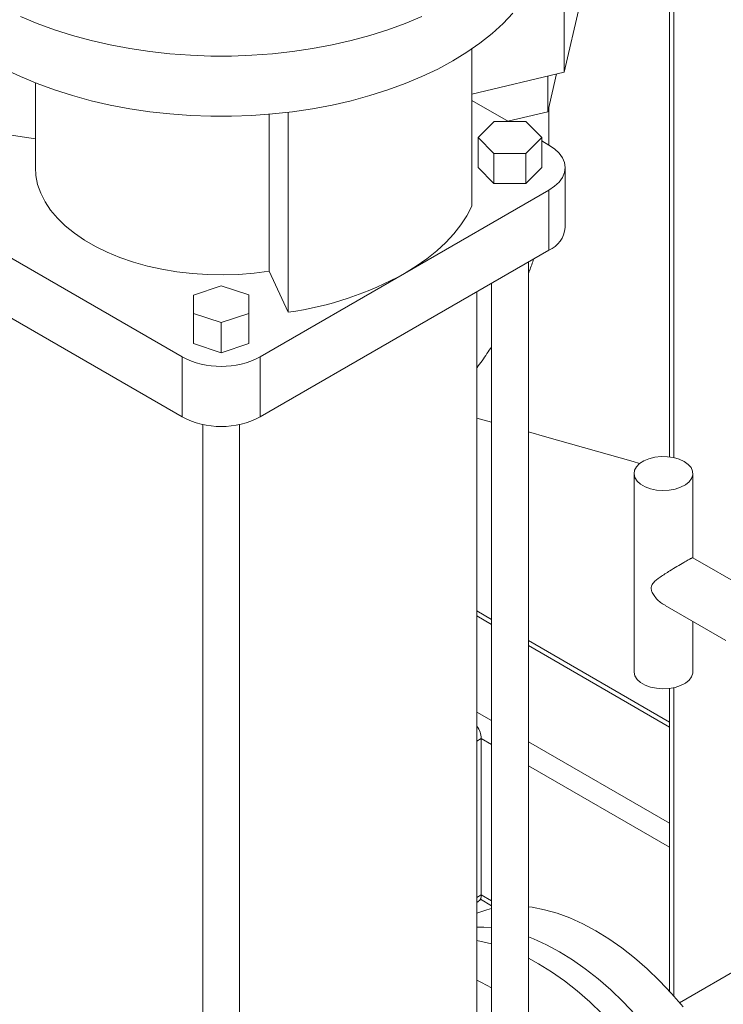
# Model space of a CAD drawing. Header units: millimetres. Extents: x 42 to 14105, y 484 to 9997.
# Tile 103 of 132: x 13012 to 13203, y 5163 to 5430. Entities that reach past the tile are written whole.
import ezdxf

# ---------------------------------------------------------------- set-up
doc = ezdxf.new("R2010")
doc.units = ezdxf.units.MM
doc.header["$LTSCALE"] = 25

msp = doc.modelspace()

# ---------------------------------------------------------------- linework, layer by layer
at = {"color": 7, "linetype": 'Continuous', "lineweight": 15}
for p, q in [((13188.887, 5440.128), (13188.887, 5311.327)), ((13160.284, 5434.999), (13160.284, 5415.892)), ((13160.284, 5415.892), (13164.473, 5434.206)), ((13135.12, 5379.422), (13135.12, 5422.198)), ((13135.12, 5409.882), (13160.284, 5415.892)), ((13158.191, 5415.392), (13155.842, 5405.123)), ((13155.842, 5414.831), (13155.842, 5405.123)), ((13016.522, 5412.972), (13016.522, 5389.956)), ((13135.12, 5408.2), (13145.078, 5402.452)), ((13155.842, 5405.123), (13144.955, 5402.523)), ((13156.104, 5396.086), (13156.104, 5406.268)), ((13080.092, 5361.796), (13080.092, 5404.457)), ((13085.268, 5350.644), (13085.268, 5404.992)), ((13141.21, 5402.46), (13136.85, 5398.14)), ((13149.87, 5402.441), (13141.21, 5402.46)), ((13154.171, 5398.102), (13149.87, 5402.441)), ((13016.522, 5397.767), (12998.924, 5400.489)), ((13136.85, 5398.14), (13141.151, 5393.801)), ((13136.85, 5389.975), (13136.85, 5398.14)), ((13149.812, 5393.782), (13154.171, 5398.102)), ((13154.171, 5389.936), (13154.171, 5398.102)), ((13154.171, 5397.202), (13156.117, 5396.079)), ((13141.151, 5385.636), (13141.151, 5393.801)), ((13141.151, 5393.801), (13149.812, 5393.782)), ((13149.812, 5385.616), (13149.812, 5393.782)), ((13136.85, 5389.975), (13141.151, 5385.636)), ((13149.812, 5385.616), (13154.171, 5389.936)), ((13160.511, 5373.625), (13160.511, 5389.956)), ((12977.926, 5383.833), (13056.415, 5338.522)), ((13116.873, 5361.177), (13156.117, 5383.833)), ((13141.151, 5385.636), (13149.812, 5385.616)), ((13156.117, 5367.502), (13156.117, 5383.833)), ((13056.415, 5322.191), (12977.926, 5367.502)), ((13156.117, 5367.502), (13077.628, 5322.191)), ((13150.511, 5101.309), (13150.511, 5364.265)), ((13077.628, 5338.522), (13116.873, 5361.177)), ((13080.092, 5361.796), (13085.268, 5350.644)), ((13066.988, 5357.81), (13059.505, 5355.293)), ((13074.505, 5355.327), (13066.988, 5357.81)), ((13140.511, 5358.492), (13140.511, 5101.309)), ((13059.505, 5355.293), (13059.539, 5350.294)), ((13059.505, 5347.128), (13059.505, 5355.293)), ((13074.538, 5350.327), (13074.505, 5355.327)), ((13136.522, 5101.309), (13136.522, 5356.19)), ((13059.539, 5350.294), (13067.055, 5347.811)), ((13059.539, 5342.129), (13059.539, 5350.294)), ((13067.055, 5347.811), (13074.538, 5350.327)), ((13074.538, 5342.162), (13074.538, 5350.327)), ((13059.505, 5347.128), (13059.539, 5342.129)), ((13067.055, 5339.646), (13067.055, 5347.811)), ((13059.539, 5342.129), (13067.055, 5339.646)), ((13067.055, 5339.646), (13074.538, 5342.162)), ((13056.415, 5322.191), (13056.415, 5338.522)), ((13077.628, 5322.191), (13077.628, 5338.522)), ((13062.022, 5320.15), (13062.022, 5055.998)), ((13072.022, 5055.998), (13072.022, 5320.15)), ((13140.511, 5320.771), (13136.522, 5321.817)), ((13179.23, 5306.809), (13179.23, 5252.917)), ((13195.23, 5283.905), (13195.23, 5306.809)), ((13210.425, 5275.133), (13195.215, 5283.914)), ((13140.511, 5267.175), (13136.522, 5269.477)), ((13187.68, 5270.943), (13204.207, 5261.402)), ((13195.23, 5252.917), (13195.23, 5266.585)), ((13188.887, 5239.248), (13150.511, 5261.402)), ((13188.887, 5248.399), (13188.887, 5166.08)), ((13137.732, 5192.309), (13137.732, 5234.769)), ((13137.478, 5191.103), (13140.511, 5189.352)), ((13136.522, 5190.257), (13136.904, 5190.478)), ((13236.005, 5188.637), (13191.605, 5163.005))]:
    msp.add_line(p, q, dxfattribs=at)
at = {"color": 8, "linetype": 'Continuous', "lineweight": 15}
for p, q in [((13190.058, 5439.452), (13190.058, 5311.129)), ((13140.511, 5265.822), (13136.522, 5268.125)), ((13188.887, 5237.895), (13150.511, 5260.049)), ((13190.058, 5248.597), (13190.058, 5164.783)), ((13136.522, 5242), (13140.511, 5239.697)), ((13137.732, 5234.769), (13136.522, 5234.07)), ((13140.511, 5233.165), (13137.732, 5234.769)), ((13150.511, 5233.924), (13188.887, 5211.77)), ((13188.887, 5205.238), (13150.511, 5227.392)), ((13136.522, 5191.61), (13137.732, 5192.309)), ((13137.732, 5192.309), (13140.511, 5190.705))]:
    msp.add_line(p, q, dxfattribs=at)
at = {"color": 7, "linetype": 'Continuous', "lineweight": 15, "flags": 128}
for points in [[(13008.165, 5416.739), (13012.473, 5414.682), (13016.996, 5412.785), (13021.717, 5411.055), (13026.617, 5409.5), (13031.676, 5408.126), (13036.874, 5406.938), (13042.192, 5405.94), (13047.607, 5405.138), (13053.099, 5404.533), (13058.646, 5404.128), (13064.226, 5403.926), (13069.817, 5403.926), (13075.397, 5404.128), (13080.944, 5404.533), (13086.436, 5405.138), (13091.852, 5405.94), (13097.169, 5406.938), (13102.368, 5408.126), (13107.427, 5409.5), (13112.326, 5411.055), (13117.047, 5412.785), (13121.57, 5414.682), (13125.878, 5416.739), (13129.954, 5418.949), (13133.782, 5421.302), (13137.346, 5423.789), (13140.632, 5426.4), (13143.628, 5429.125), (13146.321, 5431.954)], [(13012.473, 5431.013), (13016.996, 5429.116), (13021.717, 5427.386), (13026.617, 5425.831), (13031.676, 5424.457), (13036.874, 5423.269), (13042.192, 5422.271), (13047.607, 5421.469), (13053.099, 5420.864), (13058.646, 5420.459), (13064.226, 5420.257), (13069.817, 5420.257), (13075.397, 5420.459), (13080.944, 5420.864), (13086.436, 5421.469), (13091.852, 5422.271), (13097.169, 5423.269), (13102.368, 5424.457), (13107.427, 5425.831), (13112.326, 5427.386), (13117.047, 5429.116), (13121.57, 5431.013)], [(13156.117, 5396.079), (13157.646, 5395.045), (13158.876, 5393.887), (13159.776, 5392.632), (13160.326, 5391.31), (13160.511, 5389.956), (13160.326, 5388.601), (13159.776, 5387.28), (13158.876, 5386.024), (13157.646, 5384.866), (13156.117, 5383.833)], [(13016.522, 5389.956), (13016.657, 5387.821), (13017.143, 5385.395), (13017.979, 5383.002), (13019.159, 5380.657), (13020.675, 5378.378), (13022.516, 5376.179), (13024.669, 5374.078), (13027.119, 5372.088), (13029.849, 5370.223), (13032.839, 5368.496), (13036.07, 5366.92), (13039.517, 5365.506), (13043.158, 5364.263), (13046.966, 5363.2), (13050.914, 5362.325), (13054.976, 5361.644), (13059.122, 5361.162), (13063.323, 5360.881), (13067.551, 5360.804), (13071.774, 5360.932), (13075.965, 5361.263), (13080.092, 5361.796)], [(13116.873, 5361.177), (13120.026, 5363.121), (13122.953, 5365.18), (13125.64, 5367.345), (13128.077, 5369.606), (13130.251, 5371.955), (13132.155, 5374.381), (13133.78, 5376.873), (13135.12, 5379.422)], [(13180.758, 5309.524), (13179.02, 5310.036), (13155.541, 5316.72), (13150.511, 5318.096)], [(13192.887, 5310.074), (13191.538, 5310.7), (13189.989, 5311.144), (13188.31, 5311.385), (13186.581, 5311.412), (13184.882, 5311.224), (13183.293, 5310.829), (13181.888, 5310.247), (13180.732, 5309.503), (13179.881, 5308.634), (13179.373, 5307.679), (13179.233, 5306.684), (13179.466, 5305.694), (13180.063, 5304.757), (13180.995, 5303.915), (13182.218, 5303.209), (13183.675, 5302.671), (13185.299, 5302.327), (13187.013, 5302.192), (13188.737, 5302.273), (13190.391, 5302.566), (13191.897, 5303.058), (13193.185, 5303.725), (13194.194, 5304.536), (13194.878, 5305.453), (13195.203, 5306.434), (13195.157, 5307.432), (13194.739, 5308.401), (13193.971, 5309.296), (13192.887, 5310.074)], [(13179.23, 5252.917), (13179.233, 5252.792), (13179.466, 5251.803), (13180.063, 5250.865), (13180.995, 5250.024), (13182.218, 5249.318), (13183.675, 5248.78), (13185.299, 5248.435), (13187.013, 5248.301), (13188.737, 5248.382), (13190.391, 5248.675), (13191.897, 5249.166), (13193.185, 5249.833), (13194.194, 5250.644), (13194.878, 5251.562), (13195.203, 5252.542), (13195.23, 5252.917)], [(13140.511, 5188.61), (13139.182, 5188.268), (13136.522, 5187.334)], [(13192.567, 5161.859), (13189.407, 5165.509), (13186.143, 5168.955), (13182.79, 5172.179), (13179.367, 5175.165), (13175.889, 5177.896), (13172.376, 5180.361), (13168.845, 5182.545), (13165.314, 5184.438), (13161.801, 5186.03), (13158.324, 5187.312), (13154.9, 5188.28), (13151.548, 5188.927), (13150.511, 5189.063)], [(13136.522, 5183.573), (13138.384, 5183.535), (13140.511, 5183.36)], [(13150.511, 5180.863), (13151.901, 5180.315), (13155.415, 5178.723), (13158.946, 5176.83), (13162.477, 5174.646), (13165.99, 5172.182), (13169.467, 5169.45), (13172.891, 5166.464), (13176.243, 5163.24), (13179.508, 5159.794)], [(13140.511, 5179.003), (13139.344, 5179.299), (13136.522, 5179.864)], [(13202.786, 5087.832), (13202.66, 5091.983), (13202.282, 5096.257), (13201.655, 5100.635), (13200.781, 5105.093), (13199.665, 5109.608), (13198.313, 5114.159), (13196.732, 5118.72), (13194.929, 5123.27), (13192.914, 5127.785), (13190.696, 5132.242), (13188.289, 5136.618), (13185.703, 5140.891), (13182.951, 5145.04), (13180.049, 5149.042), (13177.01, 5152.878), (13173.851, 5156.529), (13170.586, 5159.975), (13167.234, 5163.199), (13163.81, 5166.184), (13160.333, 5168.916), (13156.82, 5171.38), (13153.289, 5173.564), (13150.511, 5175.078)], [(13140.511, 5167.055), (13137.737, 5168.518), (13136.522, 5169.101)]]:
    msp.add_lwpolyline(points, dxfattribs=at)
at = {"color": 7, "linetype": 'Continuous', "lineweight": 15}
for centre, radius, start, end in [((13153.067, 5374.328), 7.476, 294.07431, 354.60555), ((13072.53, 5441.54), 91.785, 277.97733, 298.88884), ((13067.022, 5358.803), 22.887, 242.39104, 297.60896), ((13067.022, 5342.472), 22.887, 242.39104, 297.60896), ((13131.74, 5234.528), 5.997, 2.30849, 37.12608), ((13135.83, 5192.067), 1.918, 304.05635, 7.25583)]:
    msp.add_arc(centre, radius, start, end, dxfattribs=at)
for points, knots in [([(13150.511, 5361.098), (13150.925, 5362.179), (13151.431, 5363.499), (13151.834, 5364.83), (13151.907, 5365.071)], [0, 0, 0, 0, 0.8190895, 1, 1, 1, 1]), ([(13136.522, 5335.549), (13136.535, 5335.566), (13137.501, 5336.796), (13138.846, 5338.715), (13140.099, 5340.67), (13140.511, 5341.312)], [0, 0, 0, 0, 0.0091137, 0.6746574, 1, 1, 1, 1]), ([(13187.723, 5271.024), (13187.474, 5271.138), (13186.394, 5271.634), (13185.168, 5272.937), (13184.196, 5274.378), (13183.848, 5275.406), (13183.938, 5276.337), (13184.698, 5277.452), (13186.371, 5278.722), (13188.655, 5280.197), (13190.924, 5281.573), (13192.715, 5282.627), (13194.018, 5283.368), (13194.945, 5283.867), (13195.114, 5283.896), (13195.214, 5283.913)], [0, 0, 0, 0, 0.0345359, 0.1502309, 0.2061388, 0.2461003, 0.2864436, 0.337825, 0.4498917, 0.5765218, 0.6632305, 0.750571, 0.8250582, 0.8968538, 1, 1, 1, 1])]:
    msp.add_open_spline(points, degree=3, knots=knots, dxfattribs=at)

doc.saveas('drawing.dxf')
